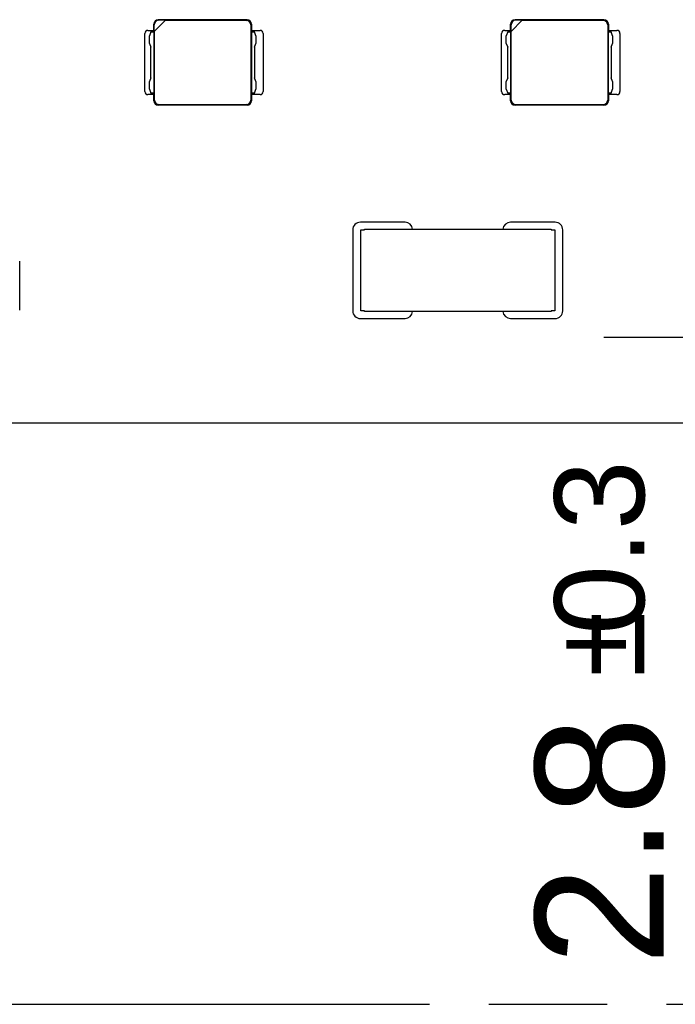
# Model space of a CAD drawing. Header units: millimetres. Extents: x 0 to 210, y 0 to 297.
# Tile 8 of 45: x 83 to 94, y 133 to 149. Entities that reach past the tile are written whole.
import ezdxf
from ezdxf.enums import TextEntityAlignment as Align

# ---------------------------------------------------------------- set-up
doc = ezdxf.new("R2010")
doc.units = ezdxf.units.MM
doc.header["$LTSCALE"] = 19.36
doc.linetypes.add('PHANTOM', pattern=[0.8, 0.45, -0.05, 0.1, -0.05, 0.1, -0.05])
doc.layers.get('0').update_dxf_attribs({"linetype": 'CONTINUOUS'})
doc.layers.add('DEFAULT_3', color=7, linetype='PHANTOM')
doc.layers.add('Z_DIM_2D', color=7, linetype='CONTINUOUS')
doc.styles.add('TEXTSTYLE_3', font='helveticaneueltw1g-ltcn.otf')
doc.styles.add('TEXTSTYLE_4', font='gdt', dxfattribs={"width": 0.7})
doc.dimstyles.new('DIMSTYLE_2', dxfattribs={"dimtxt": 2.1, "dimasz": 3.5, "dimexe": 1.5, "dimexo": 0, "dimgap": 0.525, "dimtad": 1, "dimlfac": 2, "dimdsep": 46, "dimtxsty": 'TEXTSTYLE_3', "dimblk": '_FILLED', "dimblk1": '_FILLED', "dimblk2": '_FILLED', "dimcen": 0.09, "dimclrt": 5, "dimazin": 2, "dimtol": 1, "dimtp": 0.3, "dimtm": 0.3, "dimtfac": 1, "dimtofl": 0, "dimtmove": 0, "dimatfit": 3, "dimldrblk": '_FILLED', "dimfxl": 0, "dimtolj": 1, "dimarcsym": 0})

# ---------------------------------------------------------------- blocks, each defined once
blk = doc.blocks.new('*D4')
at = {"layer": 'Z_DIM_2D', "color": 2, "linetype": 'Continuous', "transparency": 16777216}
for p, q in [((95.865, 143.585), (92.667, 143.585)), ((94.167, 143.585), (94.167, 142.885)), ((94.167, 142.185), (94.167, 142.885)), ((94.167, 142.885), (94.167, 133.868))]:
    blk.add_line(p, q, dxfattribs=at)
at = {"layer": 'Z_DIM_2D', "color": 5, "linetype": 'Continuous', "transparency": 16777216}
for s, height, style, p in [('0.3', 1.47, 'TEXTSTYLE_3', (93.327, 141.577)), ('`', 1.47, 'TEXTSTYLE_4', (93.327, 139.109)), ('2.8', 2.1, 'TEXTSTYLE_3', (93.642, 137.394))]:
    blk.add_text(s, height=height, rotation=90, dxfattribs=dict(at, style=style)).set_placement(p, align=Align.RIGHT)
blk = doc.blocks.new('_FILLED')
at = {"color": 0, "linetype": 'ByBlock'}
blk.add_solid([(0, 0), (-1, 0.125), (-1, -0.125)], dxfattribs=at)
blk = doc.blocks.new('_NONE')

msp = doc.modelspace()

# ---------------------------------------------------------------- linework, layer by layer
at = {"color": 7, "linetype": 'Continuous'}
for p, q in [((85.3069, 148.5847), (85.3069, 148.7097)), ((85.3156, 148.5934), (85.4981, 148.776)), ((85.3156, 148.5934), (85.3156, 148.701)), ((86.8319, 148.7847), (85.3818, 148.7847)), ((85.4981, 148.776), (85.3906, 148.776)), ((86.8206, 148.7733), (85.4955, 148.7733)), ((86.8955, 148.6984), (86.8955, 147.471)), ((86.9069, 148.7097), (86.9068, 148.5847)), ((91.1402, 148.5847), (91.1402, 148.7097)), ((91.1489, 148.5934), (91.3315, 148.776)), ((91.1489, 148.5934), (91.1489, 148.701)), ((92.6652, 148.7847), (91.2152, 148.7847)), ((91.3315, 148.776), (91.2239, 148.776)), ((92.6539, 148.7733), (91.3289, 148.7733)), ((92.7289, 148.6984), (92.7289, 147.471)), ((92.7402, 148.7097), (92.7402, 148.5847)), ((85.1619, 147.6097), (85.1619, 148.5597)), ((85.2119, 148.6097), (85.3069, 148.6097)), ((85.2619, 148.5847), (85.2369, 148.5222)), ((85.2369, 148.3972), (85.2369, 148.5222)), ((85.2619, 148.5847), (85.3112, 148.5847)), ((85.3112, 147.5847), (85.3112, 148.5847)), ((85.3182, 147.471), (85.3182, 148.596)), ((86.9025, 148.5847), (86.9025, 147.5847)), ((86.9025, 148.5847), (86.9519, 148.5847)), ((86.9068, 148.6097), (87.0469, 148.6097)), ((86.9769, 148.5222), (86.9519, 148.5847)), ((86.9769, 148.5222), (86.9769, 148.3972)), ((87.0969, 148.5597), (87.0969, 147.6097)), ((90.9952, 147.6097), (90.9952, 148.5597)), ((91.0452, 148.6097), (91.1402, 148.6097)), ((91.0952, 148.5847), (91.0702, 148.5222)), ((91.0702, 148.3972), (91.0702, 148.5222)), ((91.0952, 148.5847), (91.1446, 148.5847)), ((91.1446, 147.5847), (91.1446, 148.5847)), ((91.1515, 147.471), (91.1515, 148.596)), ((92.7358, 148.5847), (92.7358, 147.5847)), ((92.7358, 148.5847), (92.7852, 148.5847)), ((92.7402, 148.6097), (92.8802, 148.6097)), ((92.8102, 148.5222), (92.7852, 148.5847)), ((92.8102, 148.5222), (92.8102, 148.3972)), ((92.9302, 148.5597), (92.9302, 147.6097)), ((85.2369, 148.3972), (85.2619, 148.3347)), ((85.2619, 147.8347), (85.2619, 148.3347)), ((86.9519, 148.3347), (86.9769, 148.3972)), ((86.9519, 148.3347), (86.9519, 147.8347)), ((91.0702, 148.3972), (91.0952, 148.3347)), ((91.0952, 147.8347), (91.0952, 148.3347)), ((92.7852, 148.3347), (92.8102, 148.3972)), ((92.7852, 148.3347), (92.7852, 147.8347)), ((85.2619, 147.8347), (85.2369, 147.7722)), ((85.2369, 147.6472), (85.2369, 147.7722)), ((86.9769, 147.7722), (86.9519, 147.8347)), ((86.9769, 147.7722), (86.9769, 147.6472)), ((91.0952, 147.8347), (91.0702, 147.7722)), ((91.0702, 147.6472), (91.0702, 147.7722)), ((92.8102, 147.7722), (92.7852, 147.8347)), ((92.8102, 147.7722), (92.8102, 147.6472)), ((85.3069, 147.5597), (85.2119, 147.5597)), ((85.2369, 147.6472), (85.2619, 147.5847)), ((85.3112, 147.5847), (85.2619, 147.5847)), ((85.3069, 147.4596), (85.3069, 147.5847)), ((86.9519, 147.5847), (86.9025, 147.5847)), ((86.9068, 147.5847), (86.9069, 147.4596)), ((87.0469, 147.5597), (86.9068, 147.5597)), ((86.9519, 147.5847), (86.9769, 147.6472)), ((91.1402, 147.5597), (91.0452, 147.5597)), ((91.0702, 147.6472), (91.0952, 147.5847)), ((91.1446, 147.5847), (91.0952, 147.5847)), ((91.1402, 147.4596), (91.1402, 147.5847)), ((92.7852, 147.5847), (92.7358, 147.5847)), ((92.7402, 147.5847), (92.7402, 147.4596)), ((92.8802, 147.5597), (92.7402, 147.5597)), ((92.7852, 147.5847), (92.8102, 147.6472)), ((86.8319, 147.3847), (85.3818, 147.3847)), ((85.3932, 147.396), (86.8206, 147.396)), ((92.6652, 147.3847), (91.2152, 147.3847)), ((91.2265, 147.396), (92.6539, 147.396)), ((89.4152, 145.4722), (88.6852, 145.4722)), ((91.8702, 145.4722), (91.1402, 145.4722)), ((88.5602, 145.3472), (88.5602, 144.0222)), ((88.6902, 144.0222), (88.6902, 145.3472)), ((88.6902, 145.3472), (88.7527, 145.3472)), ((88.7527, 145.3472), (88.7527, 145.3572)), ((88.7527, 145.3572), (91.8027, 145.3572)), ((91.8027, 145.3572), (91.8027, 145.3472)), ((91.8027, 145.3472), (91.8652, 145.3472)), ((91.8652, 145.3472), (91.8652, 144.0222)), ((91.9952, 144.0222), (91.9952, 145.3472)), ((83.1152, 144.0347), (83.1152, 144.8347)), ((88.7527, 144.0222), (88.6902, 144.0222)), ((88.7527, 144.0122), (88.7527, 144.0222)), ((91.8027, 144.0122), (88.7527, 144.0122)), ((91.8027, 144.0222), (91.8027, 144.0122)), ((91.8652, 144.0222), (91.8027, 144.0222)), ((88.6852, 143.8972), (89.4152, 143.8972)), ((91.1402, 143.8972), (91.8702, 143.8972)), ((133.9402, 142.1847), (67.4402, 142.1847))]:
    msp.add_line(p, q, dxfattribs=at)
at = {"color": 9, "linetype": 'Continuous'}
for p, q in [((85.3156, 148.701), (85.3069, 148.7097)), ((85.3818, 148.7847), (85.3906, 148.776)), ((86.8206, 148.7733), (86.8319, 148.7847)), ((86.9069, 148.7097), (86.8955, 148.6984)), ((91.1489, 148.701), (91.1402, 148.7097)), ((91.2152, 148.7847), (91.2239, 148.776)), ((92.6539, 148.7733), (92.6652, 148.7847)), ((92.7402, 148.7097), (92.7289, 148.6984)), ((85.3069, 147.4596), (85.3182, 147.471)), ((85.3932, 147.396), (85.3818, 147.3847)), ((86.8319, 147.3847), (86.8206, 147.396)), ((86.8955, 147.471), (86.9069, 147.4596)), ((91.1402, 147.4596), (91.1515, 147.471)), ((91.2265, 147.396), (91.2152, 147.3847)), ((92.6652, 147.3847), (92.6539, 147.396)), ((92.7289, 147.471), (92.7402, 147.4596))]:
    msp.add_line(p, q, dxfattribs=at)
at = {"color": 7, "linetype": 'Continuous'}
for centre, start, end in [((85.2119, 148.5597), 90.00066, 180), ((87.0469, 148.5597), 0, 89.99934), ((91.0452, 148.5597), 90.00066, 180), ((92.8802, 148.5597), 0, 89.99934), ((85.2119, 147.6097), 180, 269.99934), ((87.0469, 147.6097), 270.00066, 360), ((91.0452, 147.6097), 180, 269.99934), ((92.8802, 147.6097), 270.00066, 360)]:
    msp.add_arc(centre, 0.05, start, end, dxfattribs=at)
at = {"color": 6, "linetype": 'Continuous'}
for centre, start, end in [((88.6852, 145.3472), 89.99741, 180.00259), ((89.4152, 145.3472), 4.58619, 90.00259), ((91.1402, 145.3472), 89.99741, 175.41381), ((91.8702, 145.3472), 0.00001, 90.00259), ((88.6852, 144.0222), 179.99741, 270.00259), ((89.4152, 144.0222), 269.99741, 355.41381), ((91.1402, 144.0222), 184.58619, 270.00259), ((91.8702, 144.0222), 269.99741, 359.99999)]:
    msp.add_arc(centre, 0.125, start, end, dxfattribs=at)
at = {"color": 7, "linetype": 'Continuous'}
for centre, major_axis, start_param, end_param in [((85.3819, 148.7096), (0.0531, -0.0531), 2.3568035, 3.9263818), ((85.3906, 148.7009), (-0.0531, 0.0531), -0.7847892, 0.7847892), ((86.8205, 148.6983), (0.0531, 0.0531), -0.7847892, 0.7847892), ((86.8318, 148.7096), (0.0531, 0.0531), -0.7847892, 0.7847892), ((91.2152, 148.7096), (0.0531, -0.0531), 2.3568035, 3.9263818), ((91.224, 148.7009), (-0.0531, 0.0531), -0.7847892, 0.7847892), ((92.6538, 148.6983), (0.0531, 0.0531), -0.7847892, 0.7847892), ((92.6652, 148.7096), (0.0531, 0.0531), -0.7847892, 0.7847892), ((85.3819, 147.4597), (0.0531, 0.0531), 2.3568035, 3.9263818), ((85.3933, 147.4711), (-0.0531, -0.0531), -0.7847892, 0.7847892), ((86.8205, 147.4711), (0.0531, -0.0531), -0.7847892, 0.7847892), ((86.8318, 147.4597), (0.0531, -0.0531), -0.7847892, 0.7847892), ((91.2152, 147.4597), (0.0531, 0.0531), 2.3568035, 3.9263818), ((91.2266, 147.4711), (-0.0531, -0.0531), -0.7847892, 0.7847892), ((92.6538, 147.4711), (0.0531, -0.0531), -0.7847892, 0.7847892), ((92.6652, 147.4597), (0.0531, -0.0531), -0.7847892, 0.7847892)]:
    msp.add_ellipse(centre, major_axis=major_axis, ratio=0.9987828, start_param=start_param, end_param=end_param, dxfattribs=at)
at = {"layer": 'DEFAULT_3', "color": 3, "linetype": 'PHANTOM'}
msp.add_line((50.1286, 132.68), (150.1286, 132.68), dxfattribs=at)

# ---------------------------------------------------------------- dimensions: what is measured, and where the dimension line sits
at = {"layer": 'Z_DIM_2D', "color": 2, "linetype": 'Continuous'}
dim = msp.add_linear_dim(base=(94.1672, 143.5847), p1=(67.4402, 142.1847), p2=(95.8652, 143.5847), angle=90, dimstyle='DIMSTYLE_2', override={"dimblk1": 'NONE', "dimblk2": 'NONE', "dimsah": 1}, dxfattribs=at)
dim.commit()
dim.dimension.update_dxf_attribs({"geometry": '*D4', "text_midpoint": (94.1672, 137.7225), "dimtype": 160})

doc.saveas('drawing.dxf')
